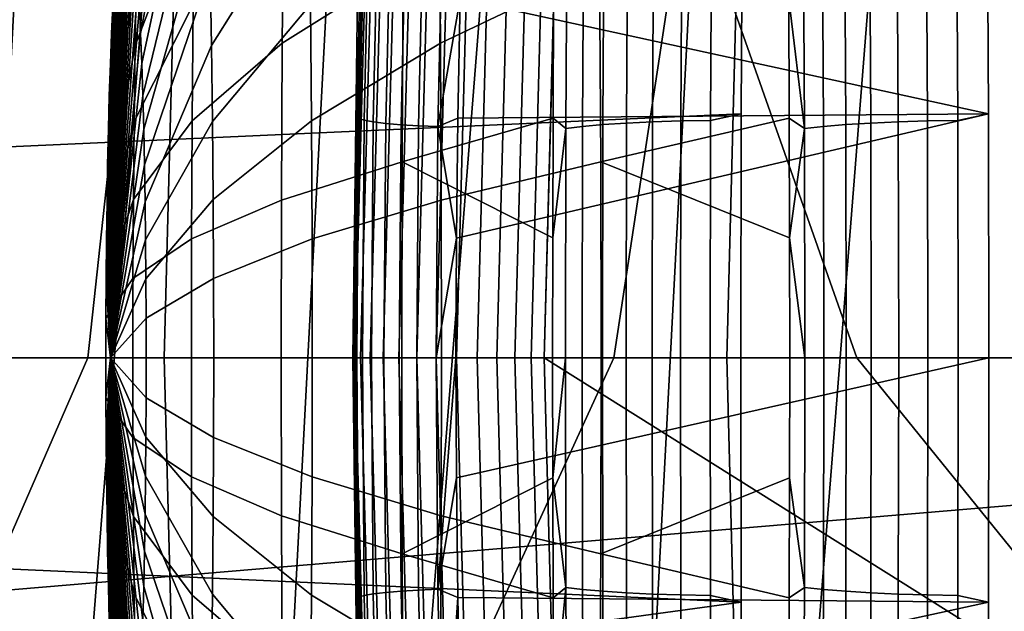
# Model space of a CAD drawing. Header units: metres. Extents: x -167 to 28, y -27 to 27.
# Tile 171 of 256: x -25.465 to -24.063, y -0.361 to 0.482. Entities that reach past the tile are written whole.
import ezdxf

# ---------------------------------------------------------------- set-up
doc = ezdxf.new("R2010")
doc.units = ezdxf.units.M
doc.layers.add('solid_12_065_021_XXX', color=7, linetype='CONTINUOUS')

msp = doc.modelspace()

# ---------------------------------------------------------------- linework, layer by layer
at = {"layer": 'solid_12_065_021_XXX'}
for points in [[(-24.495947, -10.362094, 0.2), (-23.278662, 12.865782, 0.2), (-22.561016, 14.086345, 0.2)], [(-23.909811, -11.650984, 0.2), (-24.495947, -10.362094, 0.2), (-22.561016, 14.086345, 0.2)], [(-25.012678, -9.043805, 0.2), (-23.930357, 11.608726, 0.2), (-23.278662, 12.865782, 0.2)], [(-24.495947, -10.362094, 0.2), (-25.012678, -9.043805, 0.2), (-23.278662, 12.865782, 0.2)], [(-25.458511, -7.699915, 0.2), (-24.514219, 10.318798, 0.2), (-23.930357, 11.608726, 0.2)], [(-25.012678, -9.043805, 0.2), (-25.458511, -7.699915, 0.2), (-23.930357, 11.608726, 0.2)], [(-25.832178, -6.334278, 0.2), (-25.028582, 8.9997, 0.2), (-24.514219, 10.318798, 0.2)], [(-25.458511, -7.699915, 0.2), (-25.832178, -6.334278, 0.2), (-24.514219, 10.318798, 0.2)], [(-26.132654, -4.950639, 0.2), (-25.472038, 7.655047, 0.2), (-25.028582, 8.9997, 0.2)], [(-25.832178, -6.334278, 0.2), (-26.132654, -4.950639, 0.2), (-25.028582, 8.9997, 0.2)], [(-25.368052, 0, 130.206955), (-25.224829, 1.321977, 130.388458), (-25.960604, 1.360538, 129.094391), (-25.996231, 0, 129.094391)], [(-25.259445, 0, 130.388458), (-25.224829, 1.321977, 130.388458), (-25.368052, 0, 130.206955)], [(-24.618952, 0, 131.402908), (-24.424778, 1.280048, 131.643692), (-25.224829, 1.321977, 130.388458), (-25.259445, 0, 130.388458)], [(-24.618952, 0, 131.402908), (-24.458296, 0, 131.643692), (-24.424778, 1.280048, 131.643692)], [(-24.424778, 1.280048, 131.643692), (-24.458296, 0, 131.643692), (-23.813513, 0, 132.561676), (-23.813522, 0.786918, 132.543869)], [(-24.988071, 0.000001, 132.558121), (-24.99091, 0, 132.587128), (-24.958141, 1.21328, 132.591858), (-24.955273, 1.213409, 132.562851)], [(-24.958141, 1.21328, 132.591858), (-24.99091, 0, 132.587128), (-24.983046, 0.594011, 132.588333)], [(-24.955273, 1.213409, 132.562851), (-24.946903, 1.21317, 132.534943), (-24.979696, 0.000003, 132.530212), (-24.988071, 0.000001, 132.558121)], [(-24.946903, 1.21317, 132.534943), (-24.933298, 1.212632, 132.509171), (-24.96608, 0.000004, 132.50444), (-24.979696, 0.000003, 132.530212)], [(-24.914976, 1.211815, 132.486511), (-24.947739, 0.000004, 132.481796), (-24.96608, 0.000004, 132.50444), (-24.933298, 1.212632, 132.509171)], [(-24.892628, 1.210752, 132.467834), (-24.925364, 0.000005, 132.46312), (-24.947739, 0.000004, 132.481796), (-24.914976, 1.211815, 132.486511)], [(-24.867096, 1.209482, 132.453842), (-24.899799, 0.000005, 132.449127), (-24.925364, 0.000005, 132.46312), (-24.892628, 1.210752, 132.467834)], [(-24.839344, 1.208052, 132.445053), (-24.872013, 0.000005, 132.440338), (-24.899799, 0.000005, 132.449127), (-24.867096, 1.209482, 132.453842)], [(-24.810421, 1.206518, 132.441803), (-24.84305, 0.000004, 132.437088), (-24.872013, 0.000005, 132.440338), (-24.839344, 1.208052, 132.445053)], [(-24.781418, 1.204936, 132.444214), (-24.814007, 0.000004, 132.439499), (-24.84305, 0.000004, 132.437088), (-24.810421, 1.206518, 132.441803)], [(-24.753431, 1.203366, 132.452194), (-24.785976, 0.000003, 132.447479), (-24.814007, 0.000004, 132.439499), (-24.781418, 1.204936, 132.444214)], [(-24.727516, 1.201869, 132.465439), (-24.760021, 0.000002, 132.460739), (-24.785976, 0.000003, 132.447479), (-24.753431, 1.203366, 132.452194)], [(-24.704651, 1.200499, 132.483459), (-24.737118, 0.000001, 132.47876), (-24.760021, 0.000002, 132.460739), (-24.727516, 1.201869, 132.465439)], [(-24.737118, 0.000001, 132.47876), (-24.704651, 1.200499, 132.483459), (-24.68572, 1.199174, 132.505585), (-24.718138, 0, 132.50087)], [(-24.686981, 1.175558, 132.505402), (-24.718138, 0, 132.50087), (-24.68572, 1.199174, 132.505585)], [(-24.686981, 1.175558, 132.505402), (-24.273224, 0, 133.118011), (-24.718138, 0, 132.50087)], [(-23.812912, 0.568092, 133.715057), (-23.825397, 0, 133.707733), (-24.273224, 0, 133.118011), (-24.686981, 1.175558, 132.505402)], [(-21.567244, 1.076492, 157.758667), (-28.055216, 0.547852, 159.395981), (-28.055143, -0.547611, 159.395966), (-21.562111, 0.000203, 157.779037)], [(-25.332804, 0.501233, 143.725861), (-25.334568, 0.462016, 143.766739), (-25.288118, 0.92427, 144.251511), (-25.284592, 1.002724, 144.169724)], [(-25.293015, 0.462016, 142.803528), (-25.294779, 0.501233, 142.844406), (-25.208521, 1.002724, 142.406342), (-25.204992, 0.92427, 142.32457)], [(-24.983046, 0.594011, 132.588333), (-24.99091, 0, 132.587128), (-24.989584, -0.000013, 135.131119), (-24.967062, 1.007612, 135.131058)], [(-24.988258, -0.000005, 137.677673), (-24.9664, 1.001506, 137.677612), (-24.967062, 1.007612, 135.131058), (-24.989584, -0.000013, 135.131119)], [(-24.9664, 1.001506, 137.677612), (-24.988258, -0.000005, 137.677673), (-24.985138, 0.334273, 139.064972), (-24.977905, 0.669535, 139.10463)], [(-25.334568, 0.462016, 143.766739), (-25.336182, 0.41947, 143.804153), (-25.291348, 0.839156, 144.32634), (-25.288118, 0.92427, 144.251511)], [(-25.291401, 0.41947, 142.766113), (-25.293015, 0.462016, 142.803528), (-25.204992, 0.92427, 142.32457), (-25.201763, 0.839156, 142.249725)], [(-25.336182, 0.41947, 143.804153), (-25.337635, 0.373902, 143.83783), (-25.294254, 0.747997, 144.393707), (-25.291348, 0.839156, 144.32634)], [(-25.289949, 0.373902, 142.732437), (-25.291401, 0.41947, 142.766113), (-25.201763, 0.839156, 142.249725), (-25.198858, 0.747997, 142.182358)], [(-25.089239, 0.667951, 145.862503), (-25.091282, 0.447992, 145.909866), (-24.919079, 0.556335, 146.549728), (-24.91654, 0.829488, 146.490921)], [(-24.866072, 0.447992, 140.689316), (-24.868114, 0.667951, 140.736679), (-24.641939, 0.829488, 140.125473), (-24.639402, 0.556335, 140.06665)], [(-25.299015, 0.550205, 144.504089), (-25.300838, 0.444998, 144.546326), (-25.215868, 0.665548, 145.174789), (-25.213142, 0.822897, 145.111618)], [(-25.192274, 0.444998, 142.029739), (-25.194096, 0.550205, 142.071976), (-25.056223, 0.822897, 141.474091), (-25.053497, 0.665548, 141.410919)], [(-25.337635, 0.373902, 143.83783), (-25.338915, 0.32564, 143.867508), (-25.296816, 0.651447, 144.453094), (-25.294254, 0.747997, 144.393707)], [(-25.288668, 0.32564, 142.702759), (-25.289949, 0.373902, 142.732437), (-25.198858, 0.747997, 142.182358), (-25.196297, 0.651447, 142.122971)], [(-24.435936, 0.692903, 147.367783), (-24.437841, 0.347704, 147.411957), (-25.997742, 0.277417, 147.350037), (-25.977915, 0.558199, 147.322083)], [(-24.085701, 0.347704, 139.249084), (-24.087606, 0.692903, 139.293243), (-24.833115, 0.681421, 139.259125), (-24.837866, 0.51166, 139.233932)], [(-24.435936, 0.692903, 147.367783), (-24.479546, 0.674312, 147.365814), (-24.481352, 0.338312, 147.407654), (-24.437841, 0.347704, 147.411957)], [(-24.087606, 0.692903, 139.293243), (-24.085701, 0.347704, 139.249084), (-24.129419, 0.338312, 139.249619), (-24.131226, 0.674312, 139.291458)], [(-24.975107, 0.679045, 139.133835), (-24.977905, 0.669535, 139.10463), (-24.985138, 0.334273, 139.064972), (-24.982611, 0.340718, 139.09227)], [(-24.974764, 0.338353, 139.119995), (-24.967253, 0.674337, 139.161255), (-24.975107, 0.679045, 139.133835), (-24.982611, 0.340718, 139.09227)], [(-24.961729, 0.336075, 139.145691), (-24.95421, 0.669808, 139.186646), (-24.967253, 0.674337, 139.161255), (-24.974764, 0.338353, 139.119995)], [(-24.521868, 0.672745, 147.354584), (-24.52367, 0.337525, 147.396332), (-24.481352, 0.338312, 147.407654), (-24.479546, 0.674312, 147.365814)], [(-24.172556, 0.337525, 139.257248), (-24.174356, 0.672745, 139.298996), (-24.131226, 0.674312, 139.291458), (-24.129419, 0.338312, 139.249619)], [(-25.336088, 0, 143.284164), (-25.317448, 0.662304, 143.369858), (-25.315014, 0.66711, 143.313446)], [(-25.336088, 0, 143.284164), (-25.315014, 0.66711, 143.313446), (-25.312571, 0.66711, 143.256821)], [(-25.336088, 0, 143.284164), (-25.312571, 0.66711, 143.256821), (-25.310137, 0.662304, 143.200394)], [(-25.336088, 0, 143.284164), (-25.319855, 0.652725, 143.425674), (-25.317448, 0.662304, 143.369858)], [(-25.336088, 0, 143.284164), (-25.310137, 0.662304, 143.200394), (-25.30773, 0.652725, 143.144592)], [(-25.300838, 0.444998, 144.546326), (-25.302269, 0.336584, 144.579498), (-25.218008, 0.503402, 145.224396), (-25.215868, 0.665548, 145.174789)], [(-25.218008, 0.503402, 145.224396), (-25.219547, 0.33763, 145.260101), (-25.091282, 0.447992, 145.909866), (-25.089239, 0.667951, 145.862503)], [(-25.190844, 0.336584, 141.996567), (-25.192274, 0.444998, 142.029739), (-25.053497, 0.665548, 141.410919), (-25.051357, 0.503402, 141.361313)], [(-25.049818, 0.33763, 141.325623), (-25.051357, 0.503402, 141.361313), (-24.868114, 0.667951, 140.736679), (-24.866072, 0.447992, 140.689316)], [(-24.943987, 0.33397, 139.168411), (-24.936464, 0.665624, 139.209076), (-24.95421, 0.669808, 139.186646), (-24.961729, 0.336075, 139.145691)], [(-24.922199, 0.332115, 139.187317), (-24.914675, 0.661942, 139.227707), (-24.936464, 0.665624, 139.209076), (-24.943987, 0.33397, 139.168411)], [(-24.897173, 0.330578, 139.201706), (-24.88965, 0.658897, 139.241852), (-24.914675, 0.661942, 139.227707), (-24.922199, 0.332115, 139.187317)], [(-24.634626, 0.33225, 147.32782), (-24.632854, 0.66223, 147.286728), (-24.66189, 0.657038, 147.254333), (-24.663649, 0.329645, 147.295105)], [(-24.601133, 0.334462, 147.355988), (-24.599348, 0.666639, 147.314621), (-24.632854, 0.66223, 147.286728), (-24.634626, 0.33225, 147.32782)], [(-24.563883, 0.336233, 147.378983), (-24.562088, 0.670168, 147.337402), (-24.599348, 0.666639, 147.314621), (-24.601133, 0.334462, 147.355988)], [(-24.52367, 0.337525, 147.396332), (-24.521868, 0.672745, 147.354584), (-24.562088, 0.670168, 147.337402), (-24.563883, 0.336233, 147.378983)], [(-24.290773, 0.66223, 139.35704), (-24.289001, 0.33225, 139.315948), (-24.320732, 0.329645, 139.346054), (-24.322491, 0.657038, 139.386826)], [(-24.254992, 0.666639, 139.332153), (-24.253206, 0.334462, 139.290787), (-24.289001, 0.33225, 139.315948), (-24.290773, 0.66223, 139.35704)], [(-24.215908, 0.670168, 139.312653), (-24.214113, 0.336233, 139.271072), (-24.253206, 0.334462, 139.290787), (-24.254992, 0.666639, 139.332153)], [(-24.174356, 0.672745, 139.298996), (-24.172556, 0.337525, 139.257248), (-24.214113, 0.336233, 139.271072), (-24.215908, 0.670168, 139.312653)], [(-25.338915, 0.32564, 143.867508), (-25.340015, 0.275031, 143.893005), (-25.299015, 0.550205, 144.504089), (-25.296816, 0.651447, 144.453094)], [(-25.336088, 0, 143.284164), (-25.322218, 0.638444, 143.480469), (-25.319855, 0.652725, 143.425674)], [(-25.336088, 0, 143.284164), (-25.30773, 0.652725, 143.144592), (-25.305365, 0.638444, 143.089798)], [(-25.287569, 0.275031, 142.677261), (-25.288668, 0.32564, 142.702759), (-25.196297, 0.651447, 142.122971), (-25.194096, 0.550205, 142.071976)], [(-24.869843, 0.329419, 139.211029), (-24.862329, 0.656605, 139.250977), (-24.88965, 0.658897, 139.241852), (-24.897173, 0.330578, 139.201706)], [(-24.837866, 0.51166, 139.233932), (-24.862329, 0.656605, 139.250977), (-24.869843, 0.329419, 139.211029)], [(-24.68758, 0.326702, 147.258514), (-24.685837, 0.651172, 147.218109), (-24.704935, 0.51134, 147.19902), (-24.705736, 0.341435, 147.217606)], [(-24.663649, 0.329645, 147.295105), (-24.66189, 0.657038, 147.254333), (-24.685837, 0.651172, 147.218109), (-24.68758, 0.326702, 147.258514)], [(-24.349468, 0.651172, 139.420853), (-24.347725, 0.326702, 139.380432), (-24.370138, 0.511325, 139.438217)], [(-24.322491, 0.657038, 139.386826), (-24.320732, 0.329645, 139.346054), (-24.347725, 0.326702, 139.380432), (-24.349468, 0.651172, 139.420853)], [(-25.336088, 0, 143.284164), (-25.324522, 0.619563, 143.533859), (-25.322218, 0.638444, 143.480469)], [(-25.336088, 0, 143.284164), (-25.305365, 0.638444, 143.089798), (-25.303062, 0.619563, 143.036407)], [(-25.336088, 0, 143.284164), (-25.326748, 0.596217, 143.585464), (-25.324522, 0.619563, 143.533859)], [(-25.336088, 0, 143.284164), (-25.303062, 0.619563, 143.036407), (-25.300837, 0.596217, 142.984802)], [(-25.336088, 0, 143.284164), (-25.32888, 0.568576, 143.634888), (-25.326748, 0.596217, 143.585464)], [(-25.336088, 0, 143.284164), (-25.300837, 0.596217, 142.984802), (-25.298704, 0.568576, 142.935379)], [(-25.336088, 0, 143.284164), (-25.330904, 0.536839, 143.681808), (-25.32888, 0.568576, 143.634888)], [(-25.336088, 0, 143.284164), (-25.298704, 0.568576, 142.935379), (-25.296679, 0.536839, 142.888458)], [(-25.340015, 0.275031, 143.893005), (-25.340925, 0.222441, 143.914124), (-25.300838, 0.444998, 144.546326), (-25.299015, 0.550205, 144.504089)], [(-25.286657, 0.222441, 142.656143), (-25.287569, 0.275031, 142.677261), (-25.194096, 0.550205, 142.071976), (-25.192274, 0.444998, 142.029739)], [(-25.091282, 0.447992, 145.909866), (-25.092514, 0.224806, 145.938416), (-24.920609, 0.279173, 146.58519), (-24.919079, 0.556335, 146.549728)], [(-24.705736, 0.341435, 147.217606), (-24.704935, 0.51134, 147.19902), (-24.919079, 0.556335, 146.549728), (-24.920609, 0.279173, 146.58519)], [(-24.86484, 0.224806, 140.660767), (-24.866072, 0.447992, 140.689316), (-24.639402, 0.556335, 140.06665), (-24.637873, 0.279173, 140.031189)], [(-24.370138, 0.511325, 139.438217), (-24.369337, 0.341422, 139.419632), (-24.637873, 0.279173, 140.031189), (-24.639402, 0.556335, 140.06665)], [(-25.336088, 0, 143.284164), (-25.332804, 0.501233, 143.725861), (-25.330904, 0.536839, 143.681808)], [(-25.336088, 0, 143.284164), (-25.296679, 0.536839, 142.888458), (-25.294779, 0.501233, 142.844406)], [(-24.841251, 0.341284, 139.215942), (-24.837866, 0.51166, 139.233932), (-24.869843, 0.329419, 139.211029)], [(-24.085701, 0.347704, 139.249084), (-24.837866, 0.51166, 139.233932), (-24.841251, 0.341284, 139.215942)], [(-24.347725, 0.326702, 139.380432), (-24.369337, 0.341422, 139.419632), (-24.370138, 0.511325, 139.438217)], [(-25.336088, 0, 143.284164), (-25.334568, 0.462016, 143.766739), (-25.332804, 0.501233, 143.725861)], [(-25.336088, 0, 143.284164), (-25.294779, 0.501233, 142.844406), (-25.293015, 0.462016, 142.803528)], [(-25.302269, 0.336584, 144.579498), (-25.303299, 0.225746, 144.603363), (-25.219547, 0.33763, 145.260101), (-25.218008, 0.503402, 145.224396)], [(-25.189814, 0.225746, 141.972702), (-25.190844, 0.336584, 141.996567), (-25.051357, 0.503402, 141.361313), (-25.049818, 0.33763, 141.325623)], [(-25.336088, 0, 143.284164), (-25.336182, 0.41947, 143.804153), (-25.334568, 0.462016, 143.766739)], [(-25.336088, 0, 143.284164), (-25.293015, 0.462016, 142.803528), (-25.291401, 0.41947, 142.766113)], [(-25.340925, 0.222441, 143.914124), (-25.34164, 0.168249, 143.930695), (-25.302269, 0.336584, 144.579498), (-25.300838, 0.444998, 144.546326)], [(-25.285942, 0.168249, 142.639572), (-25.286657, 0.222441, 142.656143), (-25.192274, 0.444998, 142.029739), (-25.190844, 0.336584, 141.996567)], [(-25.219547, 0.33763, 145.260101), (-25.220476, 0.169425, 145.281616), (-25.092514, 0.224806, 145.938416), (-25.091282, 0.447992, 145.909866)], [(-25.048889, 0.169425, 141.304108), (-25.049818, 0.33763, 141.325623), (-24.866072, 0.447992, 140.689316), (-24.86484, 0.224806, 140.660767)], [(-25.336088, 0, 143.284164), (-25.337635, 0.373902, 143.83783), (-25.336182, 0.41947, 143.804153)], [(-25.336088, 0, 143.284164), (-25.291401, 0.41947, 142.766113), (-25.289949, 0.373902, 142.732437)], [(-25.336088, 0, 143.284164), (-25.338915, 0.32564, 143.867508), (-25.337635, 0.373902, 143.83783)], [(-25.336088, 0, 143.284164), (-25.289949, 0.373902, 142.732437), (-25.288668, 0.32564, 142.702759)], [(-24.437841, 0.347704, 147.411957), (-24.438478, 0, 147.426712), (-26.004345, 0, 147.359161), (-25.997742, 0.277417, 147.350037)], [(-25.34164, 0.168249, 143.930695), (-25.342155, 0.112844, 143.942627), (-25.303299, 0.225746, 144.603363), (-25.302269, 0.336584, 144.579498)], [(-25.303299, 0.225746, 144.603363), (-25.303919, 0.113281, 144.617752), (-25.220476, 0.169425, 145.281616), (-25.219547, 0.33763, 145.260101)], [(-25.285427, 0.112844, 142.62764), (-25.285942, 0.168249, 142.639572), (-25.190844, 0.336584, 141.996567), (-25.189814, 0.225746, 141.972702)], [(-25.189192, 0.113281, 141.958313), (-25.189814, 0.225746, 141.972702), (-25.049818, 0.33763, 141.325623), (-25.048889, 0.169425, 141.304108)], [(-24.985121, 0, 139.0784), (-24.982611, 0.340718, 139.09227), (-24.985138, 0.334273, 139.064972), (-24.987543, 0, 139.051804)], [(-24.97728, 0, 139.106232), (-24.974764, 0.338353, 139.119995), (-24.982611, 0.340718, 139.09227), (-24.985121, 0, 139.0784)], [(-24.964245, 0, 139.132034), (-24.961729, 0.336075, 139.145691), (-24.974764, 0.338353, 139.119995), (-24.97728, 0, 139.106232)], [(-24.706219, 0.17088, 147.228775), (-24.705736, 0.341435, 147.217606), (-24.920609, 0.279173, 146.58519)], [(-24.843298, 0.170629, 139.20517), (-24.841251, 0.341284, 139.215942), (-24.869843, 0.329419, 139.211029)], [(-24.085066, 0, 139.234329), (-24.085701, 0.347704, 139.249084), (-24.843298, 0.170629, 139.20517), (-24.844007, 0, 139.201584)], [(-24.085701, 0.347704, 139.249084), (-24.841251, 0.341284, 139.215942), (-24.843298, 0.170629, 139.20517)], [(-24.68758, 0.326702, 147.258514), (-24.705736, 0.341435, 147.217606), (-24.706219, 0.17088, 147.228775)], [(-24.369337, 0.341422, 139.419632), (-24.368855, 0.170872, 139.408463), (-24.637873, 0.279173, 140.031189)], [(-24.524271, 0, 147.410278), (-24.52367, 0.337525, 147.396332), (-24.563883, 0.336233, 147.378983), (-24.564482, 0, 147.392868)], [(-24.52367, 0.337525, 147.396332), (-24.524271, 0, 147.410278), (-24.481955, 0, 147.421631), (-24.481352, 0.338312, 147.407654)], [(-24.481352, 0.338312, 147.407654), (-24.481955, 0, 147.421631), (-24.438478, 0, 147.426712), (-24.437841, 0.347704, 147.411957)], [(-24.347725, 0.326702, 139.380432), (-24.368855, 0.170872, 139.408463), (-24.369337, 0.341422, 139.419632)], [(-24.172556, 0.337525, 139.257248), (-24.171953, 0, 139.243301), (-24.213514, 0, 139.257187), (-24.214113, 0.336233, 139.271072)], [(-24.171953, 0, 139.243301), (-24.172556, 0.337525, 139.257248), (-24.129419, 0.338312, 139.249619), (-24.128817, 0, 139.235641)], [(-24.085701, 0.347704, 139.249084), (-24.085066, 0, 139.234329), (-24.128817, 0, 139.235641), (-24.129419, 0.338312, 139.249619)], [(-25.336088, 0, 143.284164), (-25.340015, 0.275031, 143.893005), (-25.338915, 0.32564, 143.867508)], [(-25.336088, 0, 143.284164), (-25.288668, 0.32564, 142.702759), (-25.287569, 0.275031, 142.677261)], [(-24.988258, -0.000005, 137.677673), (-24.987543, 0, 139.051804), (-24.985138, 0.334273, 139.064972)], [(-24.946505, 0, 139.154846), (-24.943987, 0.33397, 139.168411), (-24.961729, 0.336075, 139.145691), (-24.964245, 0, 139.132034)], [(-24.924717, 0, 139.173843), (-24.922199, 0.332115, 139.187317), (-24.943987, 0.33397, 139.168411), (-24.946505, 0, 139.154846)], [(-24.899691, 0, 139.188309), (-24.897173, 0.330578, 139.201706), (-24.922199, 0.332115, 139.187317), (-24.924717, 0, 139.173843)], [(-24.872355, 0, 139.197708), (-24.869843, 0.329419, 139.211029), (-24.897173, 0.330578, 139.201706), (-24.899691, 0, 139.188309)], [(-24.843298, 0.170629, 139.20517), (-24.869843, 0.329419, 139.211029), (-24.872355, 0, 139.197708)], [(-24.688162, 0, 147.272018), (-24.68758, 0.326702, 147.258514), (-24.706219, 0.17088, 147.228775), (-24.706379, 0, 147.232498)], [(-24.664236, 0, 147.308716), (-24.663649, 0.329645, 147.295105), (-24.68758, 0.326702, 147.258514), (-24.688162, 0, 147.272018)], [(-24.63522, 0, 147.341553), (-24.634626, 0.33225, 147.32782), (-24.663649, 0.329645, 147.295105), (-24.664236, 0, 147.308716)], [(-24.60173, 0, 147.369797), (-24.601133, 0.334462, 147.355988), (-24.634626, 0.33225, 147.32782), (-24.63522, 0, 147.341553)], [(-24.564482, 0, 147.392868), (-24.563883, 0.336233, 147.378983), (-24.601133, 0.334462, 147.355988), (-24.60173, 0, 147.369797)], [(-24.347725, 0.326702, 139.380432), (-24.347143, 0, 139.366943), (-24.368855, 0.170872, 139.408463)], [(-24.320732, 0.329645, 139.346054), (-24.320145, 0, 139.332428), (-24.347143, 0, 139.366943), (-24.347725, 0.326702, 139.380432)], [(-24.289001, 0.33225, 139.315948), (-24.288408, 0, 139.302216), (-24.320145, 0, 139.332428), (-24.320732, 0.329645, 139.346054)], [(-24.253206, 0.334462, 139.290787), (-24.252611, 0, 139.276962), (-24.288408, 0, 139.302216), (-24.289001, 0.33225, 139.315948)], [(-24.214113, 0.336233, 139.271072), (-24.213514, 0, 139.257187), (-24.252611, 0, 139.276962), (-24.253206, 0.334462, 139.290787)], [(-25.336088, 0, 143.284164), (-25.340925, 0.222441, 143.914124), (-25.340015, 0.275031, 143.893005)], [(-25.336088, 0, 143.284164), (-25.287569, 0.275031, 142.677261), (-25.286657, 0.222441, 142.656143)], [(-25.092514, 0.224806, 145.938416), (-25.092924, 0, 145.947952), (-24.92112, 0, 146.597046), (-24.920609, 0.279173, 146.58519)], [(-24.920609, 0.279173, 146.58519), (-24.92112, 0, 146.597046), (-24.706379, 0, 147.232498), (-24.706219, 0.17088, 147.228775)], [(-24.864428, 0, 140.65123), (-24.86484, 0.224806, 140.660767), (-24.637873, 0.279173, 140.031189), (-24.637362, 0, 140.019348)], [(-24.368855, 0.170872, 139.408463), (-24.368694, 0, 139.404739), (-24.637362, 0, 140.019348), (-24.637873, 0.279173, 140.031189)], [(-25.342155, 0.112844, 143.942627), (-25.342466, 0.056626, 143.949814), (-25.303919, 0.113281, 144.617752), (-25.303299, 0.225746, 144.603363)], [(-25.285118, 0.056626, 142.620438), (-25.285427, 0.112844, 142.62764), (-25.189814, 0.225746, 141.972702), (-25.189192, 0.113281, 141.958313)], [(-25.220476, 0.169425, 145.281616), (-25.220785, 0, 145.288803), (-25.092924, 0, 145.947952), (-25.092514, 0.224806, 145.938416)], [(-25.048578, 0, 141.296906), (-25.048889, 0.169425, 141.304108), (-24.86484, 0.224806, 140.660767), (-24.864428, 0, 140.65123)], [(-25.336088, 0, 143.284164), (-25.34164, 0.168249, 143.930695), (-25.340925, 0.222441, 143.914124)], [(-25.336088, 0, 143.284164), (-25.286657, 0.222441, 142.656143), (-25.285942, 0.168249, 142.639572)], [(-25.303919, 0.113281, 144.617752), (-25.304127, 0, 144.622559), (-25.220785, 0, 145.288803), (-25.220476, 0.169425, 145.281616)], [(-25.188986, 0, 141.953506), (-25.189192, 0.113281, 141.958313), (-25.048889, 0.169425, 141.304108), (-25.048578, 0, 141.296906)], [(-24.843298, 0.170629, 139.20517), (-24.872355, 0, 139.197708), (-24.844007, 0, 139.201584)], [(-24.347143, 0, 139.366943), (-24.368694, 0, 139.404739), (-24.368855, 0.170872, 139.408463)], [(-25.336088, 0, 143.284164), (-25.342155, 0.112844, 143.942627), (-25.34164, 0.168249, 143.930695)], [(-25.336088, 0, 143.284164), (-25.285942, 0.168249, 142.639572), (-25.285427, 0.112844, 142.62764)], [(-25.342466, 0.056626, 143.949814), (-25.342569, 0, 143.952225), (-25.304127, 0, 144.622559), (-25.303919, 0.113281, 144.617752)], [(-25.336088, 0, 143.284164), (-25.342466, 0.056626, 143.949814), (-25.342155, 0.112844, 143.942627)], [(-25.336088, 0, 143.284164), (-25.285427, 0.112844, 142.62764), (-25.285118, 0.056626, 142.620438)], [(-25.285013, 0, 142.618042), (-25.285118, 0.056626, 142.620438), (-25.189192, 0.113281, 141.958313), (-25.188986, 0, 141.953506)], [(-25.336088, 0, 143.284164), (-25.342569, 0, 143.952225), (-25.342466, 0.056626, 143.949814)], [(-25.336088, 0, 143.284164), (-25.285118, 0.056626, 142.620438), (-25.285013, 0, 142.618042)], [(-21.562111, 0.000203, 157.779037), (-28.055143, -0.547611, 159.395966), (-28.06546, -1.642213, 159.35437), (-21.567163, -1.076086, 157.758667)], [(-24.438478, 0, 147.426712), (-24.437841, -0.347704, 147.411957), (-25.997736, -0.277248, 147.350052), (-26.004345, 0, 147.359161)], [(-25.960604, -1.360538, 129.094391), (-25.368052, 0, 130.206955), (-25.996231, 0, 129.094391)], [(-25.224829, -1.321977, 130.388458), (-25.259445, 0, 130.388458), (-25.368052, 0, 130.206955), (-25.960604, -1.360538, 129.094391)], [(-25.303919, -0.113281, 144.617752), (-25.304127, 0, 144.622559), (-25.342569, 0, 143.952225), (-25.342466, -0.056626, 143.949814)], [(-25.342466, -0.056626, 143.949814), (-25.342569, 0, 143.952225), (-25.336088, 0, 143.284164)], [(-25.342466, -0.056626, 143.949814), (-25.336088, 0, 143.284164), (-25.342155, -0.112844, 143.942627)], [(-25.342155, -0.112844, 143.942627), (-25.336088, 0, 143.284164), (-25.34164, -0.168249, 143.930695)], [(-25.34164, -0.168249, 143.930695), (-25.336088, 0, 143.284164), (-25.340925, -0.222441, 143.914124)], [(-25.340925, -0.222441, 143.914124), (-25.336088, 0, 143.284164), (-25.340015, -0.275031, 143.893005)], [(-25.340015, -0.275031, 143.893005), (-25.336088, 0, 143.284164), (-25.338915, -0.32564, 143.867508)], [(-25.338915, -0.32564, 143.867508), (-25.336088, 0, 143.284164), (-25.337635, -0.373902, 143.83783)], [(-25.337635, -0.373902, 143.83783), (-25.336088, 0, 143.284164), (-25.336182, -0.41947, 143.804153)], [(-25.336182, -0.41947, 143.804153), (-25.336088, 0, 143.284164), (-25.334568, -0.462016, 143.766739)], [(-25.285118, -0.056626, 142.620438), (-25.336088, 0, 143.284164), (-25.285013, 0, 142.618042)], [(-25.285427, -0.112844, 142.62764), (-25.336088, 0, 143.284164), (-25.285118, -0.056626, 142.620438)], [(-25.285942, -0.168249, 142.639572), (-25.336088, 0, 143.284164), (-25.285427, -0.112844, 142.62764)], [(-25.286657, -0.222441, 142.656143), (-25.336088, 0, 143.284164), (-25.285942, -0.168249, 142.639572)], [(-25.287569, -0.275031, 142.677261), (-25.336088, 0, 143.284164), (-25.286657, -0.222441, 142.656143)], [(-25.288668, -0.32564, 142.702759), (-25.336088, 0, 143.284164), (-25.287569, -0.275031, 142.677261)], [(-25.289949, -0.373902, 142.732437), (-25.336088, 0, 143.284164), (-25.288668, -0.32564, 142.702759)], [(-25.291401, -0.41947, 142.766113), (-25.336088, 0, 143.284164), (-25.289949, -0.373902, 142.732437)], [(-25.293015, -0.462016, 142.803528), (-25.336088, 0, 143.284164), (-25.291401, -0.41947, 142.766113)], [(-25.294779, -0.501233, 142.844406), (-25.336088, 0, 143.284164), (-25.293015, -0.462016, 142.803528)], [(-25.296679, -0.536839, 142.888458), (-25.336088, 0, 143.284164), (-25.294779, -0.501233, 142.844406)], [(-25.298704, -0.568576, 142.935379), (-25.336088, 0, 143.284164), (-25.296679, -0.536839, 142.888458)], [(-25.300837, -0.596217, 142.984802), (-25.336088, 0, 143.284164), (-25.298704, -0.568576, 142.935379)], [(-25.303062, -0.619563, 143.036407), (-25.336088, 0, 143.284164), (-25.300837, -0.596217, 142.984802)], [(-25.305365, -0.638444, 143.089798), (-25.336088, 0, 143.284164), (-25.303062, -0.619563, 143.036407)], [(-25.30773, -0.652725, 143.144592), (-25.336088, 0, 143.284164), (-25.305365, -0.638444, 143.089798)], [(-25.310137, -0.662304, 143.200394), (-25.336088, 0, 143.284164), (-25.30773, -0.652725, 143.144592)], [(-25.312571, -0.66711, 143.256821), (-25.336088, 0, 143.284164), (-25.310137, -0.662304, 143.200394)], [(-25.315014, -0.66711, 143.313446), (-25.336088, 0, 143.284164), (-25.312571, -0.66711, 143.256821)], [(-25.317448, -0.662304, 143.369858), (-25.336088, 0, 143.284164), (-25.315014, -0.66711, 143.313446)], [(-25.319855, -0.652725, 143.425674), (-25.336088, 0, 143.284164), (-25.317448, -0.662304, 143.369858)], [(-25.322218, -0.638444, 143.480469), (-25.336088, 0, 143.284164), (-25.319855, -0.652725, 143.425674)], [(-25.324522, -0.619563, 143.533859), (-25.336088, 0, 143.284164), (-25.322218, -0.638444, 143.480469)], [(-25.326748, -0.596217, 143.585464), (-25.336088, 0, 143.284164), (-25.324522, -0.619563, 143.533859)], [(-25.32888, -0.568576, 143.634888), (-25.336088, 0, 143.284164), (-25.326748, -0.596217, 143.585464)], [(-25.330904, -0.536839, 143.681808), (-25.336088, 0, 143.284164), (-25.32888, -0.568576, 143.634888)], [(-25.332804, -0.501233, 143.725861), (-25.336088, 0, 143.284164), (-25.330904, -0.536839, 143.681808)], [(-25.334568, -0.462016, 143.766739), (-25.336088, 0, 143.284164), (-25.332804, -0.501233, 143.725861)], [(-25.220476, -0.169425, 145.281616), (-25.220785, 0, 145.288803), (-25.304127, 0, 144.622559), (-25.303919, -0.113281, 144.617752)], [(-25.285118, -0.056626, 142.620438), (-25.285013, 0, 142.618042), (-25.188986, 0, 141.953506), (-25.189192, -0.113281, 141.958313)], [(-25.224829, -1.321977, 130.388458), (-24.618952, 0, 131.402908), (-25.259445, 0, 130.388458)], [(-24.424778, -1.280048, 131.643692), (-24.458296, 0, 131.643692), (-24.618952, 0, 131.402908), (-25.224829, -1.321977, 130.388458)], [(-25.092514, -0.224806, 145.938416), (-25.092924, 0, 145.947952), (-25.220785, 0, 145.288803), (-25.220476, -0.169425, 145.281616)], [(-25.189192, -0.113281, 141.958313), (-25.188986, 0, 141.953506), (-25.048578, 0, 141.296906), (-25.048889, -0.169425, 141.304108)], [(-24.920609, -0.279173, 146.58519), (-24.92112, 0, 146.597046), (-25.092924, 0, 145.947952), (-25.092514, -0.224806, 145.938416)], [(-25.048889, -0.169425, 141.304108), (-25.048578, 0, 141.296906), (-24.864428, 0, 140.65123), (-24.86484, -0.224806, 140.660767)], [(-24.988071, 0.000001, 132.558121), (-24.959352, -1.190642, 132.591675), (-24.99091, 0, 132.587128)], [(-24.99091, 0, 132.587128), (-24.983046, -0.594, 132.588318), (-24.96706, -1.007638, 135.131058), (-24.989584, -0.000013, 135.131119)], [(-24.99091, 0, 132.587128), (-24.959352, -1.190642, 132.591675), (-24.983046, -0.594, 132.588318)], [(-24.988258, -0.000005, 137.677673), (-24.9664, -1.001517, 137.677612), (-24.985134, -0.334621, 139.065018), (-24.987543, 0, 139.051804)], [(-24.988071, 0.000001, 132.558121), (-24.979696, 0.000003, 132.530212), (-24.946711, -1.216785, 132.534958), (-24.955082, -1.217025, 132.562866)], [(-24.988071, 0.000001, 132.558121), (-24.957947, -1.216888, 132.591873), (-24.959352, -1.190642, 132.591675)], [(-24.988071, 0.000001, 132.558121), (-24.955082, -1.217025, 132.562866), (-24.957947, -1.216888, 132.591873)], [(-24.982599, -0.340629, 139.0923), (-24.985121, 0, 139.0784), (-24.987543, 0, 139.051804), (-24.985134, -0.334621, 139.065018)], [(-24.979696, 0.000003, 132.530212), (-24.96608, 0.000004, 132.50444), (-24.933107, -1.216245, 132.509186), (-24.946711, -1.216785, 132.534958)], [(-24.96608, 0.000004, 132.50444), (-24.947739, 0.000004, 132.481796), (-24.914785, -1.215427, 132.486542), (-24.933107, -1.216245, 132.509186)], [(-24.947739, 0.000004, 132.481796), (-24.925364, 0.000005, 132.46312), (-24.892437, -1.21436, 132.46785), (-24.914785, -1.215427, 132.486542)], [(-24.925364, 0.000005, 132.46312), (-24.899799, 0.000005, 132.449127), (-24.866905, -1.213086, 132.453857), (-24.892437, -1.21436, 132.46785)], [(-24.706219, -0.170872, 147.228775), (-24.706379, 0, 147.232498), (-24.92112, 0, 146.597046), (-24.920609, -0.279173, 146.58519)], [(-24.899799, 0.000005, 132.449127), (-24.872013, 0.000005, 132.440338), (-24.839153, -1.211653, 132.445068), (-24.866905, -1.213086, 132.453857)], [(-24.844007, 0, 139.201584), (-24.872355, 0, 139.197708), (-24.86982, -0.329334, 139.211044)], [(-24.872013, 0.000005, 132.440338), (-24.84305, 0.000004, 132.437088), (-24.810232, -1.210113, 132.441818), (-24.839153, -1.211653, 132.445068)], [(-24.843294, -0.170624, 139.20517), (-24.844007, 0, 139.201584), (-24.86982, -0.329334, 139.211044)], [(-24.86484, -0.224806, 140.660767), (-24.864428, 0, 140.65123), (-24.637362, 0, 140.019348), (-24.637873, -0.279173, 140.031189)], [(-24.085066, 0, 139.234329), (-24.844007, 0, 139.201584), (-24.843294, -0.170624, 139.20517)], [(-24.085701, -0.347704, 139.249084), (-24.085066, 0, 139.234329), (-24.843294, -0.170624, 139.20517), (-24.841246, -0.341257, 139.215942)], [(-24.84305, 0.000004, 132.437088), (-24.814007, 0.000004, 132.439499), (-24.781229, -1.208527, 132.444229), (-24.810232, -1.210113, 132.441818)], [(-24.814007, 0.000004, 132.439499), (-24.785976, 0.000003, 132.447479), (-24.753242, -1.206953, 132.452209), (-24.781229, -1.208527, 132.444229)], [(-24.785976, 0.000003, 132.447479), (-24.760021, 0.000002, 132.460739), (-24.727327, -1.20545, 132.465454), (-24.753242, -1.206953, 132.452209)], [(-24.760021, 0.000002, 132.460739), (-24.737118, 0.000001, 132.47876), (-24.704464, -1.204077, 132.48349), (-24.727327, -1.20545, 132.465454)], [(-24.737118, 0.000001, 132.47876), (-24.718138, 0, 132.50087), (-24.686989, -1.175557, 132.505402), (-24.704464, -1.204077, 132.48349)], [(-24.686989, -1.175557, 132.505402), (-24.718138, 0, 132.50087), (-23.812912, -0.568092, 133.715057), (-23.812923, -1.047405, 133.694183)], [(-24.718138, 0, 132.50087), (-24.273224, 0, 133.118011), (-23.812912, -0.568092, 133.715057)], [(-24.688162, 0, 147.272018), (-24.706379, 0, 147.232498), (-24.706219, -0.170872, 147.228775)], [(-24.68758, -0.326702, 147.258514), (-24.688162, 0, 147.272018), (-24.706219, -0.170872, 147.228775)], [(-24.663649, -0.329645, 147.295105), (-24.664236, 0, 147.308716), (-24.688162, 0, 147.272018), (-24.68758, -0.326702, 147.258514)], [(-24.634626, -0.33225, 147.32782), (-24.63522, 0, 147.341553), (-24.664236, 0, 147.308716), (-24.663649, -0.329645, 147.295105)], [(-24.637873, -0.279173, 140.031189), (-24.637362, 0, 140.019348), (-24.368694, 0, 139.404739), (-24.368855, -0.17088, 139.408463)], [(-24.601133, -0.334462, 147.355988), (-24.60173, 0, 147.369797), (-24.63522, 0, 147.341553), (-24.634626, -0.33225, 147.32782)], [(-24.563883, -0.336233, 147.378983), (-24.564482, 0, 147.392868), (-24.60173, 0, 147.369797), (-24.601133, -0.334462, 147.355988)], [(-24.52367, -0.337525, 147.396332), (-24.524271, 0, 147.410278), (-24.564482, 0, 147.392868), (-24.563883, -0.336233, 147.378983)], [(-24.481352, -0.338312, 147.407654), (-24.481955, 0, 147.421631), (-24.524271, 0, 147.410278), (-24.52367, -0.337525, 147.396332)], [(-24.437841, -0.347704, 147.411957), (-24.438478, 0, 147.426712), (-24.481955, 0, 147.421631), (-24.481352, -0.338312, 147.407654)], [(-23.813522, -0.786798, 132.543884), (-23.813513, 0, 132.561676), (-24.458296, 0, 131.643692), (-24.424778, -1.280048, 131.643692)], [(-24.347143, 0, 139.366943), (-24.347725, -0.326702, 139.380432), (-24.368855, -0.17088, 139.408463), (-24.368694, 0, 139.404739)], [(-24.273224, 0, 133.118011), (-23.825397, 0, 133.707733), (-23.812912, -0.568092, 133.715057)], [(-24.129419, -0.338312, 139.249619), (-24.128817, 0, 139.235641), (-24.085066, 0, 139.234329), (-24.085701, -0.347704, 139.249084)], [(-24.9664, -1.001517, 137.677612), (-24.988258, -0.000005, 137.677673), (-24.989584, -0.000013, 135.131119), (-24.96706, -1.007638, 135.131058)], [(-24.974749, -0.338264, 139.120026), (-24.97728, 0, 139.106232), (-24.985121, 0, 139.0784), (-24.982599, -0.340629, 139.0923)], [(-24.961708, -0.335988, 139.145721), (-24.964245, 0, 139.132034), (-24.97728, 0, 139.106232), (-24.974749, -0.338264, 139.120026)], [(-24.943964, -0.333883, 139.168442), (-24.946505, 0, 139.154846), (-24.964245, 0, 139.132034), (-24.961708, -0.335988, 139.145721)], [(-24.922174, -0.332028, 139.187347), (-24.924717, 0, 139.173843), (-24.946505, 0, 139.154846), (-24.943964, -0.333883, 139.168442)], [(-24.897148, -0.330493, 139.201721), (-24.899691, 0, 139.188309), (-24.924717, 0, 139.173843), (-24.922174, -0.332028, 139.187347)], [(-24.86982, -0.329334, 139.211044), (-24.872355, 0, 139.197708), (-24.899691, 0, 139.188309), (-24.897148, -0.330493, 139.201721)], [(-24.347725, -0.326702, 139.380432), (-24.347143, 0, 139.366943), (-24.320145, 0, 139.332428), (-24.320732, -0.329645, 139.346054)], [(-24.320732, -0.329645, 139.346054), (-24.320145, 0, 139.332428), (-24.288408, 0, 139.302216), (-24.289001, -0.33225, 139.315948)], [(-24.289001, -0.33225, 139.315948), (-24.288408, 0, 139.302216), (-24.252611, 0, 139.276962), (-24.253206, -0.334462, 139.290787)], [(-24.253206, -0.334462, 139.290787), (-24.252611, 0, 139.276962), (-24.213514, 0, 139.257187), (-24.214113, -0.336233, 139.271072)], [(-24.214113, -0.336233, 139.271072), (-24.213514, 0, 139.257187), (-24.171953, 0, 139.243301), (-24.172556, -0.337525, 139.257248)], [(-24.172556, -0.337525, 139.257248), (-24.171953, 0, 139.243301), (-24.128817, 0, 139.235641), (-24.129419, -0.338312, 139.249619)], [(-25.342466, -0.056626, 143.949814), (-25.342155, -0.112844, 143.942627), (-25.303299, -0.225746, 144.603363), (-25.303919, -0.113281, 144.617752)], [(-25.285427, -0.112844, 142.62764), (-25.285118, -0.056626, 142.620438), (-25.189192, -0.113281, 141.958313), (-25.189814, -0.225746, 141.972702)], [(-25.342155, -0.112844, 143.942627), (-25.34164, -0.168249, 143.930695), (-25.302269, -0.336584, 144.579498), (-25.303299, -0.225746, 144.603363)], [(-25.303919, -0.113281, 144.617752), (-25.303299, -0.225746, 144.603363), (-25.219547, -0.33763, 145.260101), (-25.220476, -0.169425, 145.281616)], [(-25.285942, -0.168249, 142.639572), (-25.285427, -0.112844, 142.62764), (-25.189814, -0.225746, 141.972702), (-25.190844, -0.336584, 141.996567)], [(-25.189814, -0.225746, 141.972702), (-25.189192, -0.113281, 141.958313), (-25.048889, -0.169425, 141.304108), (-25.049818, -0.33763, 141.325623)], [(-25.34164, -0.168249, 143.930695), (-25.340925, -0.222441, 143.914124), (-25.300838, -0.444998, 144.546326), (-25.302269, -0.336584, 144.579498)], [(-25.286657, -0.222441, 142.656143), (-25.285942, -0.168249, 142.639572), (-25.190844, -0.336584, 141.996567), (-25.192274, -0.444998, 142.029739)], [(-25.220476, -0.169425, 145.281616), (-25.219547, -0.33763, 145.260101), (-25.091282, -0.447992, 145.909866), (-25.092514, -0.224806, 145.938416)], [(-25.049818, -0.33763, 141.325623), (-25.048889, -0.169425, 141.304108), (-24.86484, -0.224806, 140.660767), (-24.866072, -0.447992, 140.689316)], [(-24.705736, -0.341422, 147.217606), (-24.706219, -0.170872, 147.228775), (-24.920609, -0.279173, 146.58519)], [(-24.841246, -0.341257, 139.215942), (-24.843294, -0.170624, 139.20517), (-24.86982, -0.329334, 139.211044)], [(-24.68758, -0.326702, 147.258514), (-24.706219, -0.170872, 147.228775), (-24.705736, -0.341422, 147.217606)], [(-24.368855, -0.17088, 139.408463), (-24.369337, -0.341435, 139.419632), (-24.637873, -0.279173, 140.031189)], [(-24.347725, -0.326702, 139.380432), (-24.369337, -0.341435, 139.419632), (-24.368855, -0.17088, 139.408463)], [(-25.340925, -0.222441, 143.914124), (-25.340015, -0.275031, 143.893005), (-25.299015, -0.550205, 144.504089), (-25.300838, -0.444998, 144.546326)], [(-25.287569, -0.275031, 142.677261), (-25.286657, -0.222441, 142.656143), (-25.192274, -0.444998, 142.029739), (-25.194096, -0.550205, 142.071976)], [(-25.303299, -0.225746, 144.603363), (-25.302269, -0.336584, 144.579498), (-25.218008, -0.503402, 145.224396), (-25.219547, -0.33763, 145.260101)], [(-25.190844, -0.336584, 141.996567), (-25.189814, -0.225746, 141.972702), (-25.049818, -0.33763, 141.325623), (-25.051357, -0.503402, 141.361313)], [(-25.092514, -0.224806, 145.938416), (-25.091282, -0.447992, 145.909866), (-24.919079, -0.556335, 146.549728), (-24.920609, -0.279173, 146.58519)], [(-24.866072, -0.447992, 140.689316), (-24.86484, -0.224806, 140.660767), (-24.637873, -0.279173, 140.031189), (-24.639402, -0.556335, 140.06665)], [(-24.437841, -0.347704, 147.411957), (-25.97793, -0.558075, 147.322098), (-25.997736, -0.277248, 147.350052)], [(-25.340015, -0.275031, 143.893005), (-25.338915, -0.32564, 143.867508), (-25.296816, -0.651447, 144.453094), (-25.299015, -0.550205, 144.504089)], [(-25.288668, -0.32564, 142.702759), (-25.287569, -0.275031, 142.677261), (-25.194096, -0.550205, 142.071976), (-25.196297, -0.651447, 142.122971)], [(-24.704935, -0.511325, 147.19902), (-24.705736, -0.341422, 147.217606), (-24.920609, -0.279173, 146.58519), (-24.919079, -0.556335, 146.549728)], [(-24.369337, -0.341435, 139.419632), (-24.370138, -0.51134, 139.438217), (-24.639402, -0.556335, 140.06665), (-24.637873, -0.279173, 140.031189)], [(-25.338915, -0.32564, 143.867508), (-25.337635, -0.373902, 143.83783), (-25.294254, -0.747997, 144.393707), (-25.296816, -0.651447, 144.453094)], [(-25.289949, -0.373902, 142.732437), (-25.288668, -0.32564, 142.702759), (-25.196297, -0.651447, 142.122971), (-25.198858, -0.747997, 142.182358)], [(-24.9664, -1.001517, 137.677612), (-24.977888, -0.670119, 139.104721), (-24.985134, -0.334621, 139.065018)], [(-24.975109, -0.678944, 139.133835), (-24.982599, -0.340629, 139.0923), (-24.985134, -0.334621, 139.065018), (-24.977888, -0.670119, 139.104721)], [(-24.954205, -0.669708, 139.186646), (-24.961708, -0.335988, 139.145721), (-24.974749, -0.338264, 139.120026), (-24.967251, -0.674237, 139.161255)], [(-24.936455, -0.665525, 139.209076), (-24.943964, -0.333883, 139.168442), (-24.961708, -0.335988, 139.145721), (-24.954205, -0.669708, 139.186646)], [(-24.914663, -0.661843, 139.227707), (-24.922174, -0.332028, 139.187347), (-24.943964, -0.333883, 139.168442), (-24.936455, -0.665525, 139.209076)], [(-24.889639, -0.6588, 139.241852), (-24.897148, -0.330493, 139.201721), (-24.922174, -0.332028, 139.187347), (-24.914663, -0.661843, 139.227707)], [(-24.86232, -0.656509, 139.250961), (-24.86982, -0.329334, 139.211044), (-24.897148, -0.330493, 139.201721), (-24.889639, -0.6588, 139.241852)], [(-24.841246, -0.341257, 139.215942), (-24.86982, -0.329334, 139.211044), (-24.86232, -0.656509, 139.250961)], [(-24.68758, -0.326702, 147.258514), (-24.705736, -0.341422, 147.217606), (-24.704935, -0.511325, 147.19902)], [(-24.685837, -0.651172, 147.218109), (-24.68758, -0.326702, 147.258514), (-24.704935, -0.511325, 147.19902)], [(-24.66189, -0.657038, 147.254333), (-24.663649, -0.329645, 147.295105), (-24.68758, -0.326702, 147.258514), (-24.685837, -0.651172, 147.218109)], [(-24.632854, -0.66223, 147.286728), (-24.634626, -0.33225, 147.32782), (-24.663649, -0.329645, 147.295105), (-24.66189, -0.657038, 147.254333)], [(-24.599348, -0.666639, 147.314621), (-24.601133, -0.334462, 147.355988), (-24.634626, -0.33225, 147.32782), (-24.632854, -0.66223, 147.286728)], [(-24.562088, -0.670168, 147.337402), (-24.563883, -0.336233, 147.378983), (-24.601133, -0.334462, 147.355988), (-24.599348, -0.666639, 147.314621)], [(-24.563883, -0.336233, 147.378983), (-24.562088, -0.670168, 147.337402), (-24.521868, -0.672745, 147.354584), (-24.52367, -0.337525, 147.396332)], [(-24.347725, -0.326702, 139.380432), (-24.349468, -0.651172, 139.420853), (-24.370138, -0.51134, 139.438217), (-24.369337, -0.341435, 139.419632)], [(-24.320732, -0.329645, 139.346054), (-24.322491, -0.657038, 139.386826), (-24.349468, -0.651172, 139.420853), (-24.347725, -0.326702, 139.380432)], [(-24.289001, -0.33225, 139.315948), (-24.290773, -0.66223, 139.35704), (-24.322491, -0.657038, 139.386826), (-24.320732, -0.329645, 139.346054)], [(-24.290773, -0.66223, 139.35704), (-24.289001, -0.33225, 139.315948), (-24.253206, -0.334462, 139.290787), (-24.254992, -0.666639, 139.332153)], [(-24.254992, -0.666639, 139.332153), (-24.253206, -0.334462, 139.290787), (-24.214113, -0.336233, 139.271072), (-24.215908, -0.670168, 139.312653)], [(-24.215908, -0.670168, 139.312653), (-24.214113, -0.336233, 139.271072), (-24.172556, -0.337525, 139.257248), (-24.174356, -0.672745, 139.298996)], [(-24.437841, -0.347704, 147.411957), (-24.435936, -0.692903, 147.367783), (-25.944281, -0.841319, 147.274414), (-25.97793, -0.558075, 147.322098)], [(-25.302269, -0.336584, 144.579498), (-25.300838, -0.444998, 144.546326), (-25.215868, -0.665548, 145.174789), (-25.218008, -0.503402, 145.224396)], [(-25.219547, -0.33763, 145.260101), (-25.218008, -0.503402, 145.224396), (-25.089239, -0.667951, 145.862503), (-25.091282, -0.447992, 145.909866)], [(-25.192274, -0.444998, 142.029739), (-25.190844, -0.336584, 141.996567), (-25.051357, -0.503402, 141.361313), (-25.053497, -0.665548, 141.410919)], [(-25.051357, -0.503402, 141.361313), (-25.049818, -0.33763, 141.325623), (-24.866072, -0.447992, 140.689316), (-24.868114, -0.667951, 140.736679)], [(-24.967251, -0.674237, 139.161255), (-24.974749, -0.338264, 139.120026), (-24.982599, -0.340629, 139.0923), (-24.975109, -0.678944, 139.133835)], [(-24.83786, -0.511596, 139.233917), (-24.841246, -0.341257, 139.215942), (-24.86232, -0.656509, 139.250961)], [(-24.085701, -0.347704, 139.249084), (-24.841246, -0.341257, 139.215942), (-24.83786, -0.511596, 139.233917)], [(-24.087606, -0.692903, 139.293243), (-24.085701, -0.347704, 139.249084), (-24.83786, -0.511596, 139.233917), (-24.833122, -0.681304, 139.259109)], [(-24.52367, -0.337525, 147.396332), (-24.521868, -0.672745, 147.354584), (-24.479546, -0.674312, 147.365814), (-24.481352, -0.338312, 147.407654)], [(-24.435936, -0.692903, 147.367783), (-24.437841, -0.347704, 147.411957), (-24.481352, -0.338312, 147.407654), (-24.479546, -0.674312, 147.365814)], [(-24.174356, -0.672745, 139.298996), (-24.172556, -0.337525, 139.257248), (-24.129419, -0.338312, 139.249619), (-24.131226, -0.674312, 139.291458)], [(-24.087606, -0.692903, 139.293243), (-24.131226, -0.674312, 139.291458), (-24.129419, -0.338312, 139.249619), (-24.085701, -0.347704, 139.249084)]]:
    msp.add_3dface(points, dxfattribs=at)

doc.saveas('drawing.dxf')
